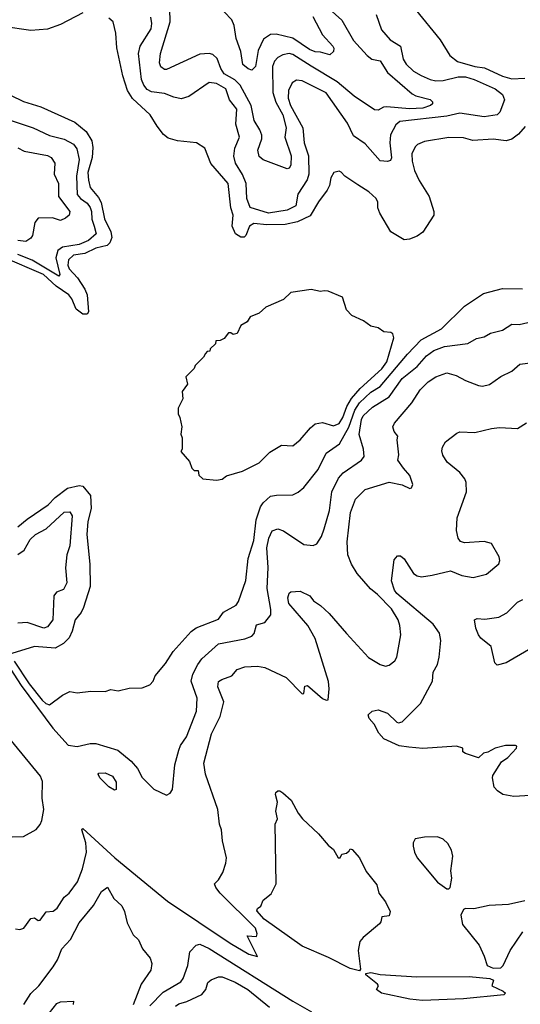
# Model space of a CAD drawing. Extents: x 1678759 to 1859541, y 384609 to 522867.
# Tile 75 of 256: x 1748215 to 1750910, y 431506 to 436807. Entities that reach past the tile are written whole.
import ezdxf

# ---------------------------------------------------------------- set-up
doc = ezdxf.new("R2010")
doc.units = 0

msp = doc.modelspace()

# ---------------------------------------------------------------- linework, layer by layer
at = {"layer": '0CON20XD'}
for points in [[(1748555, 436844.3), (1748435, 436781.1), (1748364.7, 436755.3), (1748275, 436748.2), (1748125, 436770)], [(1750134.7, 436834.7), (1750162.4, 436752.4), (1750208.7, 436698.7), (1750265.3, 436665), (1750278.8, 436595), (1750295, 436567.8), (1750335, 436530), (1750376.7, 436506.7), (1750424.4, 436484.4), (1750455, 436478.2), (1750495, 436479), (1750575, 436499.8), (1750615, 436498.6), (1750662.2, 436485), (1750775.6, 436435), (1750814.4, 436405), (1750825.6, 436375), (1750800.3, 436309.7), (1750786, 436295), (1750715, 436283.3), (1750585, 436303.7), (1750515, 436288.3), (1750261.7, 436258.3), (1750239.6, 436240.4), (1750212.2, 436187.8), (1750207.9, 436145), (1750216.4, 436063.6), (1750210.5, 436049.5), (1750195, 436043.1), (1750155, 436047.5), (1750075, 436138.1), (1750011.9, 436181.9), (1749979.5, 436249.5), (1749865, 436413.1), (1749735, 436478.5), (1749705, 436481.1), (1749682.3, 436467.7), (1749661.3, 436425), (1749659.8, 436385), (1749672.5, 436345), (1749738.7, 436225), (1749746.7, 436145), (1749769.2, 436075), (1749771.5, 435975), (1749763.5, 435945), (1749712.4, 435867.6), (1749701.1, 435805), (1749655, 435781), (1749555, 435766.3), (1749456.2, 435796.2), (1749437.5, 435845), (1749434.6, 435925), (1749414.1, 435974.1), (1749376.6, 436035), (1749367.4, 436072.6), (1749372.6, 436115), (1749398.1, 436175), (1749378.9, 436245), (1749383.6, 436325), (1749343.8, 436375), (1749325.3, 436435), (1749275, 436463.3), (1749235, 436468.5), (1749125, 436393.6), (1749085, 436381.8), (1749045, 436389.2), (1748995, 436409.1), (1748925, 436419.3), (1748901.7, 436431.7), (1748882.8, 436455), (1748871.3, 436485), (1748855.2, 436625), (1748863.2, 436665), (1748922.4, 436757.6), (1748926.7, 436786.7), (1748920.2, 436820.3)], [(1749881.1, 436865), (1749948.6, 436805), (1750011.5, 436695), (1750085, 436614.1), (1750110.6, 436595), (1750155, 436585.4), (1750195, 436523.6), (1750328.1, 436408.1), (1750347, 436397), (1750425, 436378), (1750436.7, 436365), (1750437.5, 436355), (1750427.5, 436345), (1750385, 436330), (1750313.2, 436326.8), (1750191.4, 436338.6), (1750173.7, 436336.3), (1750145, 436320.6), (1750125, 436321.9), (1750015, 436394.6), (1749925, 436472.2), (1749785, 436557.7), (1749685, 436620.5), (1749665, 436624.7), (1749632.1, 436617.9), (1749605, 436603.3), (1749586.7, 436583.3), (1749575.7, 436555), (1749577.2, 436415), (1749593.2, 436363.2), (1749632.3, 436295), (1749650, 436225), (1749642.2, 436175), (1749676.4, 436075), (1749675, 436023.3), (1749665, 436007.5), (1749654.4, 436004.4), (1749525, 436052), (1749505, 436071.2), (1749497.8, 436105), (1749518.5, 436165), (1749518.9, 436185), (1749508.2, 436215), (1749476.5, 436265), (1749461, 436345), (1749401.6, 436455), (1749372.5, 436482.5), (1749315.8, 436515.8), (1749298.3, 436545), (1749278.8, 436598.8), (1749255, 436619.5), (1749234.5, 436625.5), (1749185, 436621.5), (1749005, 436538.8), (1748995, 436538.8), (1748975, 436553.8), (1748967.1, 436575), (1748972.9, 436625), (1749024.3, 436795), (1749023.3, 436865)], [(1749793.4, 436825), (1749845.3, 436725.3), (1749900, 436665), (1749905.8, 436654.2), (1749903.8, 436635), (1749885, 436618.8), (1749835, 436632.7), (1749805, 436634.1), (1749775, 436647.5), (1749685, 436708.1), (1749595, 436729.7), (1749565, 436728.2), (1749527.9, 436702.1), (1749499.5, 436640.5), (1749484.6, 436555.4), (1749465, 436535.8), (1749445, 436541.8), (1749416.5, 436565), (1749404.6, 436635), (1749380.3, 436705), (1749370, 436775), (1749357, 436807), (1749315, 436849.2)], [(1750345, 436863.3), (1750478, 436698), (1750530.8, 436615), (1750572.6, 436582.6), (1750665, 436555.3), (1750717.4, 436547.4), (1750815, 436502.5), (1750865, 436488.4), (1750935, 436491.9)], [(1750937.2, 436232.8), (1750899.9, 436190.1), (1750865, 436163.5), (1750834.4, 436154.4), (1750765, 436164.4), (1750655, 436156.9), (1750605, 436170.6), (1750525, 436173.5), (1750395, 436150.8), (1750357.5, 436135), (1750345, 436122.5), (1750325.9, 436084.1), (1750328.1, 436045), (1750340.6, 435995), (1750365, 435941.2), (1750419.2, 435855), (1750444, 435775), (1750443.8, 435755), (1750385, 435663.3), (1750355, 435641.2), (1750314.2, 435625.8), (1750285, 435622), (1750213.8, 435665), (1750153.3, 435765), (1750143.6, 435793.6), (1750143.3, 435825), (1750134.1, 435844.1), (1750095, 435880), (1750035, 435918.6), (1749966.2, 435965), (1749945, 435986.2), (1749935, 435991.2), (1749906.4, 435983.6), (1749890, 435955), (1749882.9, 435915), (1749871.1, 435888.9), (1749823.3, 435826.7), (1749778.8, 435751.2), (1749711, 435719), (1749645, 435704.1), (1749545, 435702.2), (1749475, 435710.2), (1749451.6, 435695), (1749432.9, 435645), (1749423.2, 435636.8), (1749405, 435635.9), (1749377.4, 435655), (1749358.4, 435695), (1749363.9, 435755), (1749351.6, 435795), (1749337.3, 435925), (1749243.1, 436033.1), (1749212, 436115), (1749167.5, 436145), (1749065, 436155.5), (1749015, 436170), (1748989.3, 436189.3), (1748954.7, 436234.7), (1748917.5, 436295), (1748822.3, 436382.3), (1748794.7, 436425), (1748769.3, 436505), (1748738.2, 436655), (1748732, 436735), (1748718.8, 436795), (1748695, 436816)], [(1748165, 436400.8), (1748235, 436367.5), (1748328.3, 436338.3), (1748512.5, 436255), (1748572.9, 436205), (1748602.4, 436155), (1748609.1, 436119.1), (1748605.3, 436065), (1748582.2, 435985), (1748585, 435943.8), (1748595, 435904.5), (1748639.1, 435849.1), (1748652.7, 435822.7), (1748672, 435735), (1748706.3, 435665), (1748711.7, 435635), (1748700.4, 435605), (1748685, 435590.5), (1748625, 435576.8), (1748565, 435548.4), (1748505, 435540.2), (1748477.3, 435515), (1748473.7, 435486.3), (1748481.4, 435465), (1748526.7, 435416.7), (1748566.1, 435356.1), (1748577.5, 435325), (1748586.1, 435233.9), (1748578.3, 435221.7), (1748555, 435220.8), (1748519, 435249), (1748495, 435303.9), (1748478.5, 435325), (1748411.6, 435371.6), (1748342.7, 435435), (1748125, 435529)], [(1748157.4, 436267.4), (1748287.5, 436225), (1748375, 436183.6), (1748455, 436164.3), (1748505, 436137.3), (1748521.7, 436111.7), (1748534.3, 436054.3), (1748520.1, 435965), (1748525, 435865.7), (1748541.4, 435845), (1748578.9, 435818.9), (1748595, 435796.8), (1748601.9, 435775), (1748603.1, 435733.1), (1748614.9, 435694.9), (1748625.9, 435654.1), (1748585, 435618.6), (1748535, 435596.6), (1748445, 435582.3), (1748420, 435565), (1748408.5, 435525), (1748430, 435435), (1748425, 435425.6), (1748282, 435512), (1748205, 435543.7)], [(1748205, 436117.7), (1748238.7, 436098.7), (1748365, 436075.3), (1748384.3, 436065), (1748404.4, 436035), (1748400.8, 435975), (1748424.5, 435925), (1748423.3, 435855), (1748485.5, 435775), (1748481.9, 435755), (1748461.3, 435738.7), (1748435, 435726.7), (1748390.8, 435740.8), (1748315, 435739.2), (1748296.1, 435715), (1748284.5, 435645.5), (1748275, 435630), (1748247, 435613), (1748205, 435617.5)], [(1748375, 433118.8), (1748445, 433170), (1748485, 433190), (1748525, 433182), (1748598.3, 433191.7), (1748675, 433190), (1748705, 433200), (1748745, 433194), (1748805, 433208.8), (1748875, 433210), (1748915, 433226.2), (1748933.3, 433245), (1748943.8, 433275), (1748999.1, 433340.9), (1749040.8, 433405), (1749137.3, 433512.7), (1749165, 433532.5), (1749285, 433580), (1749312.4, 433617.6), (1749380, 433655), (1749392.9, 433675), (1749432.8, 433787.2), (1749445, 433906.7), (1749475, 434003.3), (1749488.1, 434115), (1749512, 434185), (1749525, 434205.3), (1749565, 434241.2), (1749597.2, 434247.2), (1749685, 434248.2), (1749715, 434262.9), (1749745, 434288.5), (1749821.1, 434385), (1749865, 434472.9), (1749936.3, 434523.7), (1749987.4, 434612.6), (1750019.5, 434705), (1750044.9, 434745.1), (1750105, 434801.8), (1750155, 434832.4), (1750303.1, 435006.9), (1750376.4, 435083.6), (1750486.6, 435143.4), (1750609.4, 435265), (1750712.7, 435332.7), (1750815, 435359.6), (1750921.7, 435358.3)], [(1749275, 434327.5), (1749305, 434332.5), (1749328.3, 434351.7), (1749415, 434376.7), (1749505, 434420.8), (1749562.2, 434477.8), (1749625, 434516.2), (1749685, 434512.5), (1749725, 434544.3), (1749779.8, 434610.2), (1749805, 434630.6), (1749845, 434637.8), (1749905, 434620.4), (1749935, 434633.1), (1749954, 434665), (1749976, 434725), (1750001.8, 434768.2), (1750048.6, 434821.4), (1750165, 434927.9), (1750191.1, 434965), (1750228.8, 435095), (1750223.3, 435115), (1750212.3, 435122.3), (1750175, 435126.7), (1750145, 435147.5), (1750105, 435156.7), (1750066.1, 435186.1), (1750002.5, 435215), (1749973.8, 435245), (1749953, 435313), (1749875, 435346.2), (1749855, 435346.7), (1749834.2, 435344.2), (1749785, 435353.8), (1749675, 435338.8), (1749635, 435300), (1749540.5, 435259.5), (1749505, 435227.5), (1749455, 435207.5), (1749439.3, 435180.7), (1749405, 435160), (1749385, 435117.5), (1749365, 435112.5), (1749351.7, 435121.7), (1749338.3, 435121.7), (1749315, 435090), (1749295, 435080), (1749271.7, 435078.3), (1749268.3, 435061.7), (1749240, 435035), (1749238.3, 435021.7), (1749225, 435020), (1749215, 435010), (1749205, 434990), (1749160, 434945), (1749155, 434930), (1749110, 434885), (1749117.5, 434845), (1749090, 434805), (1749092.5, 434765), (1749067.5, 434715), (1749067.5, 434685), (1749077.5, 434665), (1749087.5, 434615), (1749082.5, 434575), (1749090, 434555), (1749090, 434495), (1749083, 434483), (1749128.3, 434428.3), (1749141.7, 434391.7), (1749155, 434380), (1749175, 434380), (1749180, 434355), (1749200, 434335), (1749275, 434327.5)], [(1749005, 432632.5), (1749025, 432642.5), (1749037.3, 432662.7), (1749050.9, 432795), (1749071.5, 432875), (1749080.9, 432899.2), (1749113.2, 432946.8), (1749167.2, 433085), (1749170.6, 433155), (1749138.5, 433245), (1749146.5, 433283.5), (1749173.2, 433335), (1749195, 433365.3), (1749285, 433446.9), (1749426.2, 433473.8), (1749465, 433487.7), (1749477.4, 433502.6), (1749490.6, 433549.4), (1749535, 433560.8), (1749567.3, 433602.7), (1749567.7, 433632.3), (1749546.4, 433745), (1749552.4, 433857.6), (1749545.7, 433964.3), (1749555.5, 434015.5), (1749575, 434054.3), (1749605.6, 434065.6), (1749635, 434055.8), (1749745, 433981.4), (1749794.1, 433975.9), (1749815.5, 433984.5), (1749839.5, 434025), (1749855, 434066.7), (1749882.3, 434165), (1749895.5, 434264.5), (1749930.6, 434339.4), (1749956.7, 434366.7), (1750055, 434435.5), (1750070, 434455), (1750065.4, 434495), (1750043.5, 434573.5), (1750055, 434654.2), (1750064.4, 434675), (1750115, 434721.7), (1750203.5, 434776.5), (1750273.3, 434875), (1750355, 434940.4), (1750405, 434996.6), (1750445, 435026.5), (1750503, 435047), (1750627.1, 435062.9), (1750675, 435090), (1750715, 435100), (1750750.4, 435119.6), (1750815, 435135.5), (1750865, 435167.5), (1750905, 435166.4), (1751005, 435188.8)], [(1749495, 431762.5), (1749440, 431875), (1749489.2, 431870.8), (1749493.8, 431885), (1749483.8, 431915), (1749294.8, 432104.8), (1749270.5, 432135), (1749262.9, 432155), (1749285, 432176), (1749309.2, 432215), (1749325.6, 432265), (1749327.5, 432295), (1749306.8, 432386.8), (1749301.5, 432445), (1749290, 432475), (1749282.5, 432555), (1749214.5, 432745), (1749206.4, 432805), (1749248.1, 432961.9), (1749294.5, 433055), (1749314.4, 433135), (1749281.1, 433215), (1749285, 433243.3), (1749303.3, 433255), (1749356.7, 433275), (1749385, 433308.8), (1749426.6, 433323.4), (1749495, 433325.8), (1749535, 433320), (1749648.8, 433265), (1749735, 433176.7), (1749745, 433180), (1749750.9, 433219.1), (1749765, 433223.1), (1749845, 433151.8), (1749865, 433143.1), (1749876.2, 433145), (1749881.1, 433205), (1749876.8, 433243.2), (1749806.6, 433475), (1749767.1, 433545), (1749663.6, 433663.6), (1749658.6, 433695), (1749665, 433720), (1749675, 433727.5), (1749725, 433730), (1749776.7, 433705), (1749797.3, 433677.3), (1749835, 433652.5), (1749880.5, 433610.5), (1749975, 433501.9), (1750093.1, 433373.1), (1750155.5, 433335.5), (1750185, 433326.9), (1750205, 433331.9), (1750234.4, 433355), (1750246.2, 433375), (1750266.5, 433495), (1750262.3, 433545), (1750252, 433575), (1750215.9, 433635), (1750141.8, 433711.8), (1750103.1, 433743.1), (1750032.7, 433825), (1750001.2, 433875), (1749982.5, 433925), (1749978.4, 433995), (1749995.8, 434154.2), (1750023.5, 434225), (1750075, 434276.9), (1750205, 434316.9), (1750275, 434302), (1750315, 434283.8), (1750325, 434286.7), (1750330.8, 434305), (1750315, 434353.8), (1750282, 434392), (1750250.5, 434435), (1750255.6, 434465), (1750247.5, 434545), (1750251.2, 434565), (1750230.3, 434590.3), (1750224.4, 434615.6), (1750232.5, 434635), (1750327.1, 434745), (1750371.9, 434815), (1750413.5, 434856.5), (1750455, 434884.6), (1750515, 434905.5), (1750565, 434892.2), (1750615, 434863.6), (1750685, 434836.9), (1750706.8, 434833.2), (1750745, 434842.5), (1750804.6, 434885.4), (1750864.5, 434915.5), (1750908.3, 434951.7), (1750978, 434962)], [(1750965, 432629.2), (1750875, 432624.4), (1750815.9, 432635.9), (1750786.7, 432655), (1750768.8, 432675), (1750760, 432725), (1750762, 432738), (1750808.3, 432811.7), (1750843.8, 432835), (1750890, 432885), (1750891.2, 432895), (1750885, 432900), (1750831.2, 432898.8), (1750774.4, 432885.6), (1750735, 432863.3), (1750711.7, 432858.3), (1750685, 432833.3), (1750615, 432856.2), (1750601.2, 432865), (1750600, 432885), (1750565.9, 432895.9), (1750385, 432883.1), (1750309.3, 432890.7), (1750257.2, 432897.2), (1750175.9, 432935.9), (1750149.4, 432965), (1750123.6, 433013.6), (1750096, 433045), (1750091.2, 433065), (1750112.5, 433085), (1750145, 433092), (1750195, 433074), (1750245, 433024.2), (1750255, 433020.6), (1750275, 433026.7), (1750372.7, 433125), (1750437.5, 433245), (1750441.9, 433295), (1750464.4, 433335), (1750473.5, 433375), (1750482.9, 433465), (1750474.5, 433505), (1750441.8, 433551.8), (1750245, 433717.1), (1750232.5, 433735), (1750216.2, 433785), (1750231.9, 433898.1), (1750249.5, 433920.5), (1750265, 433920), (1750285, 433904.2), (1750335, 433825.8), (1750355, 433812.2), (1750378.3, 433808.3), (1750435, 433815.6), (1750535, 433840), (1750595, 433814.4), (1750656.6, 433803.4), (1750727.9, 433822.1), (1750795, 433877.5), (1750800, 433895), (1750796.7, 433915), (1750755, 433986), (1750715, 433998.1), (1750610.6, 433990.6), (1750588.3, 433998.3), (1750575.5, 434015.5), (1750566.4, 434056.4), (1750571.1, 434125), (1750620.8, 434265), (1750619.6, 434315), (1750611.5, 434335), (1750585, 434368.6), (1750516, 434425), (1750492.8, 434462.8), (1750488.1, 434485), (1750491.4, 434505), (1750507.5, 434535), (1750568.3, 434581.7), (1750585, 434587.5), (1750665, 434584.2), (1750755, 434606.9), (1750799.1, 434610.9), (1750895, 434606), (1750943.4, 434636.6)], [(1748205, 434076.5), (1748255, 434117.9), (1748368.2, 434195), (1748405, 434235.4), (1748472.5, 434285), (1748535, 434298.9), (1748555.6, 434295), (1748596.7, 434245), (1748598.9, 434175), (1748581.6, 434105), (1748576.8, 434035), (1748593.2, 433875), (1748594.6, 433755), (1748557.9, 433642.1), (1748545.5, 433615), (1748514.3, 433575.7), (1748498.1, 433515), (1748481.2, 433478.8), (1748451.4, 433448.6), (1748405, 433423.3), (1748295, 433432.5), (1748172.7, 433395)], [(1748205, 433927.4), (1748238.3, 433951.7), (1748272, 434008), (1748300.7, 434035), (1748356.6, 434065), (1748455, 434155.3), (1748485, 434156.5), (1748497.7, 434135), (1748485.6, 433975), (1748468.8, 433925), (1748461.3, 433855), (1748468.2, 433775), (1748451.1, 433738.9), (1748412.5, 433725), (1748398.9, 433705), (1748393.1, 433575), (1748365, 433537.9), (1748345, 433530.3), (1748255, 433560.7), (1748205, 433557.2)], [(1750955, 433414.2), (1750835, 433343.6), (1750785, 433331.4), (1750773.1, 433345), (1750752.7, 433432.7), (1750697.4, 433477.4), (1750685.7, 433495), (1750671.4, 433531.4), (1750664, 433575), (1750677.5, 433582.5), (1750719.7, 433580.3), (1750795, 433590), (1750837.3, 433612.7), (1750895, 433671.9), (1750924, 433686)], [(1748070.5, 433455), (1748221.9, 433221.9), (1748393.1, 432993.1), (1748475, 432901.7), (1748525, 432893.8), (1748595, 432910), (1748625, 432910), (1748743.4, 432873.4), (1748814.3, 432814.3), (1748848.2, 432775), (1748875, 432727.1), (1748936.2, 432665), (1749005, 432632.5)], [(1748185, 433354.2), (1748265, 433231.9), (1748335, 433143.1), (1748355, 433124.6), (1748375, 433118.8)], [(1748175, 432407.5), (1748235, 432410), (1748303, 432447), (1748325, 432473.8), (1748334.2, 432495), (1748344.4, 432555.6), (1748335.3, 432615), (1748337.3, 432705), (1748327.4, 432735), (1748045, 433074.8)], [(1748725, 432658), (1748695, 432676.7), (1748645.5, 432725), (1748637.1, 432745), (1748640.4, 432749.6), (1748675, 432752.5), (1748715, 432734), (1748735, 432702.5), (1748735, 432662.5), (1748725, 432658)], [(1750045, 431686.7), (1749995, 431697.8), (1749877.6, 431757.6), (1749735, 431818), (1749530.8, 431965), (1749491.1, 432008.9), (1749495, 432021.2), (1749514, 432035), (1749525, 432066.2), (1749568.8, 432101.2), (1749595.6, 432154.4), (1749591.2, 432475), (1749603.3, 432505), (1749593.8, 432545), (1749603.3, 432595), (1749592.5, 432635), (1749593.9, 432646.1), (1749604, 432656), (1749615.9, 432655.9), (1749632.5, 432645), (1749676.2, 432605), (1749713.8, 432535), (1749736.7, 432505), (1749823.9, 432423.9), (1749875, 432362.5), (1749905, 432340), (1749930, 432295), (1749940, 432295), (1749950, 432315), (1749975, 432320), (1749988.3, 432331.7), (1749995, 432342.5), (1750005, 432340), (1750043.6, 432293.6), (1750081.2, 432221.2), (1750138.3, 432148.3), (1750148.8, 432105), (1750185, 432056.7), (1750210, 432005), (1750205, 431982.5), (1750165, 431977.5), (1750160, 431950), (1750151.7, 431938.3), (1750063.3, 431865), (1750046.4, 431843.6), (1750037.5, 431795), (1750050, 431695), (1750045, 431686.7)], [(1748192.3, 431912.3), (1748215, 431909.2), (1748236.2, 431915), (1748275, 431968), (1748295, 431971.2), (1748315, 431956.2), (1748325, 431958.8), (1748357, 432003), (1748395, 432008), (1748417, 432023), (1748455, 432082), (1748480.8, 432105), (1748526.7, 432165), (1748552.7, 432235), (1748574.7, 432325.3), (1748570.7, 432375), (1748549.5, 432445), (1748555, 432452.9), (1748726.7, 432295), (1749010.7, 432060.7), (1749347.8, 431835), (1749448.8, 431775), (1749495, 431762.5)], [(1750515, 432126.7), (1750525, 432127.5), (1750532.5, 432135), (1750542.5, 432185), (1750537.1, 432225), (1750546.4, 432303.6), (1750539.5, 432335), (1750520.9, 432370.9), (1750495.3, 432395.3), (1750465, 432407.8), (1750395, 432406.2), (1750345, 432396.7), (1750333.3, 432375), (1750333.6, 432356.4), (1750340, 432325), (1750355, 432293.8), (1750465, 432163.8), (1750515, 432126.7)], [(1748237.5, 431505), (1748275, 431564), (1748317.1, 431605), (1748395, 431707.1), (1748417.9, 431745), (1748442.5, 431805), (1748487.7, 431855), (1748535.7, 431944.3), (1748612.5, 432037.5), (1748655, 432114), (1748686.8, 432136.8), (1748720.8, 432075), (1748765, 432036), (1748779.5, 432005), (1748794.2, 431944.2), (1748825, 431879.2), (1748853.6, 431853.6), (1748876.2, 431805), (1748917.5, 431755), (1748925.5, 431725.5), (1748920.7, 431689.3), (1748869.2, 431615), (1748826.1, 431503.9)], [(1750935, 432063.3), (1750847.3, 432042.7), (1750742.3, 432037.7), (1750660.7, 432019.3), (1750615, 432022.5), (1750603.6, 432016.4), (1750590, 431985), (1750598.8, 431935), (1750688, 431825), (1750716, 431765), (1750731.2, 431715), (1750765, 431701.2)], [(1750765, 431701.2), (1750805, 431702.3), (1750818.1, 431715), (1750855.3, 431794.7), (1750923.1, 431896.9)], [(1748915, 431498), (1748988, 431572), (1749082.6, 431627.4), (1749095.4, 431644.6), (1749120, 431715), (1749131.7, 431788.3), (1749165.5, 431824.5), (1749185, 431830.5), (1749235, 431806.7), (1749685, 431522), (1749785.1, 431465.1)], [(1749053.1, 431495), (1749072.1, 431507.9), (1749115, 431520.2), (1749195, 431558.2), (1749216.9, 431585), (1749227.6, 431622.4), (1749245, 431637.8), (1749285, 431653.3), (1749305.7, 431654.3), (1749375, 431624.7), (1749442.7, 431585), (1749559.7, 431489.7)], [(1750382.9, 431527.1), (1750315, 431533.5), (1750162.5, 431565), (1750136.7, 431585), (1750146.7, 431605), (1750141.2, 431615), (1750078.8, 431665), (1750078.3, 431671.7), (1750105, 431676.7), (1750155.9, 431665.9), (1750353.2, 431653.2), (1750635, 431655.6), (1750746.2, 431645), (1750766.7, 431635), (1750757.5, 431605), (1750817.2, 431577.2), (1750830, 431565), (1750822.3, 431557.7), (1750605, 431534.8), (1750382.9, 431527.1)], [(1748335, 431410), (1748415, 431509.4), (1748435, 431518.5), (1748503.6, 431523.6), (1748502.5, 431505)]]:
    msp.add_lwpolyline(points, dxfattribs=at)

doc.saveas('drawing.dxf')
